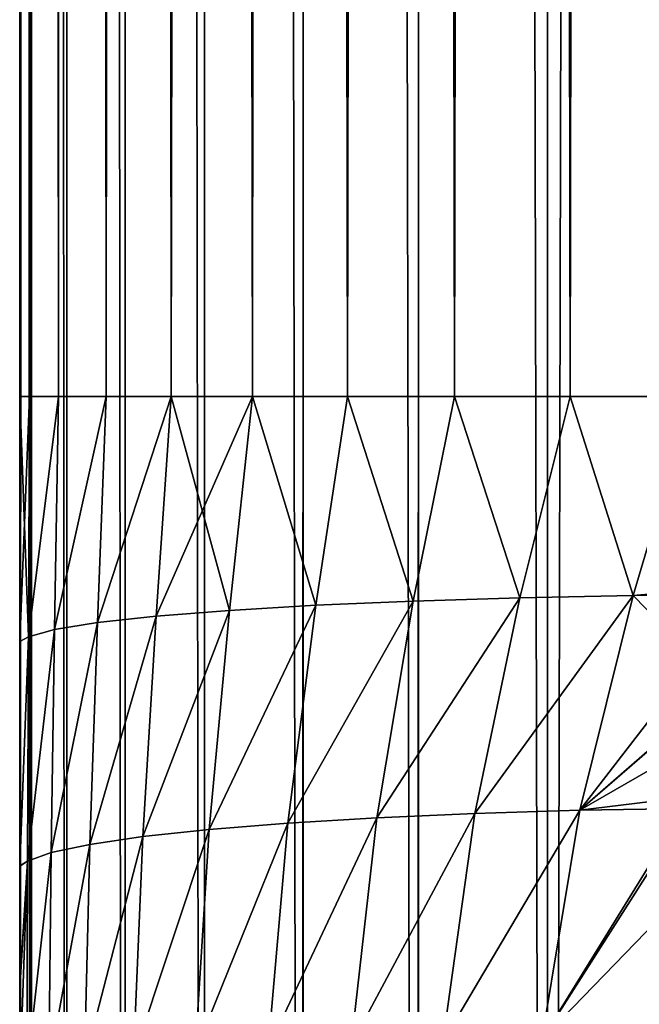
# Model space of a CAD drawing. Header units: metres. Extents: x -2 to 78, y -85 to 85.
# Tile 46 of 256: x 13.05 to 13.203, y -68.725 to -68.483. Entities that reach past the tile are written whole.
import ezdxf

# ---------------------------------------------------------------- set-up
doc = ezdxf.new("R2010")
doc.units = ezdxf.units.M
doc.layers.add('solid_20004802', color=7, linetype='CONTINUOUS')

msp = doc.modelspace()

# ---------------------------------------------------------------- linework, layer by layer
at = {"layer": 'solid_20004802'}
for points in [[(13.05, -68.575523, -1.696103), (13.05, -51.987816, -1.696103), (13.05, -62.117912, -2.760571)], [(13.052389, -68.575523, -1.665284), (13.052389, -51.987816, -1.665284), (13.05, -51.987816, -1.696103)], [(13.05, -68.575523, -1.696103), (13.052389, -68.575523, -1.665284), (13.05, -51.987816, -1.696103)], [(13.05, -68.575523, 1.696103), (13.05, -53.939606, 2.772776), (13.05, -51.987816, 1.696103)], [(13.05, -68.575523, 1.696103), (13.05, -51.987816, 1.696103), (13.052389, -51.987816, 1.665285)], [(13.052389, -68.575523, 1.665284), (13.05, -68.575523, 1.696103), (13.052389, -51.987816, 1.665285)], [(13.059528, -68.575523, -1.635106), (13.059528, -51.987816, -1.635106), (13.052389, -51.987816, -1.665284)], [(13.052389, -68.575523, -1.665284), (13.059528, -68.575523, -1.635106), (13.052389, -51.987816, -1.665284)], [(13.052389, -68.575523, 1.665284), (13.052389, -51.987816, 1.665285), (13.059528, -51.987816, 1.635107)], [(13.059529, -68.575523, 1.635105), (13.052389, -68.575523, 1.665284), (13.059528, -51.987816, 1.635107)], [(13.071279, -68.575523, -1.606333), (13.071279, -51.987816, -1.606333), (13.059528, -51.987816, -1.635106)], [(13.059528, -68.575523, -1.635106), (13.071279, -68.575523, -1.606333), (13.059528, -51.987816, -1.635106)], [(13.059529, -68.575523, 1.635105), (13.059528, -51.987816, 1.635107), (13.071278, -51.987816, 1.606334)], [(13.07128, -68.575523, 1.606331), (13.059529, -68.575523, 1.635105), (13.071278, -51.987816, 1.606334)], [(13.07128, -68.575523, 1.606331), (13.071278, -51.987816, 1.606334), (13.087347, -51.987816, 1.579724)], [(13.087348, -68.575523, -1.579724), (13.087349, -51.987816, -1.579722), (13.071279, -51.987816, -1.606333)], [(13.071279, -68.575523, -1.606333), (13.087348, -68.575523, -1.579724), (13.071279, -51.987816, -1.606333)], [(13.087349, -68.575523, 1.579721), (13.07128, -68.575523, 1.606331), (13.087347, -51.987816, 1.579724)], [(13.087349, -68.575523, 1.579721), (13.087347, -51.987816, 1.579724), (13.107348, -51.987816, 1.555923)], [(13.087348, -68.575523, -1.579724), (13.107349, -68.575523, -1.555922), (13.087349, -51.987816, -1.579722)], [(13.107349, -68.575523, -1.555922), (13.107351, -51.987816, -1.55592), (13.087349, -51.987816, -1.579722)], [(13.107351, -68.575523, 1.555919), (13.087349, -68.575523, 1.579721), (13.107348, -51.987816, 1.555923)], [(13.107351, -68.575523, 1.555919), (13.107348, -51.987816, 1.555923), (13.130797, -51.987816, 1.535508)], [(13.107349, -68.575523, -1.555922), (13.130798, -68.575523, -1.535507), (13.107351, -51.987816, -1.55592)], [(13.130798, -68.575523, -1.535507), (13.1308, -51.987816, -1.535506), (13.107351, -51.987816, -1.55592)], [(13.130801, -68.575523, 1.535506), (13.107351, -68.575523, 1.555919), (13.130797, -51.987816, 1.535508)], [(13.130801, -68.575523, 1.535506), (13.130797, -51.987816, 1.535508), (13.157124, -51.987816, 1.518976)], [(13.130798, -68.575523, -1.535507), (13.157125, -68.575523, -1.518976), (13.1308, -51.987816, -1.535506)], [(13.157125, -68.575523, -1.518976), (13.157125, -51.987816, -1.518975), (13.1308, -51.987816, -1.535506)], [(13.157126, -68.575523, 1.518975), (13.130801, -68.575523, 1.535506), (13.157124, -51.987816, 1.518976)], [(13.157126, -68.575523, 1.518975), (13.157124, -51.987816, 1.518976), (13.185688, -51.987816, 1.506725)], [(13.185689, -68.575523, -1.506725), (13.185689, -51.987816, -1.506725), (13.157125, -51.987816, -1.518975)], [(13.157125, -68.575523, -1.518976), (13.185689, -68.575523, -1.506725), (13.157125, -51.987816, -1.518975)], [(13.18569, -68.575523, 1.506725), (13.157126, -68.575523, 1.518975), (13.185688, -51.987816, 1.506725)], [(13.18569, -68.575523, 1.506725), (13.185688, -51.987816, 1.506725), (13.215737, -51.987816, 1.49906)], [(13.215737, -68.575523, -1.49906), (13.215737, -51.987816, -1.49906), (13.185689, -51.987816, -1.506725)], [(13.185689, -68.575523, -1.506725), (13.215737, -68.575523, -1.49906), (13.185689, -51.987816, -1.506725)], [(13.215737, -68.575523, 1.49906), (13.18569, -68.575523, 1.506725), (13.215737, -51.987816, 1.49906)], [(13.05, -68.575523, 1.696103), (13.05, -54.240288, 2.760571), (13.05, -53.939606, 2.772776)], [(13.05, -69.99556, -2.760571), (13.05, -62.117912, -2.760571), (13.052929, -54.239883, -2.797162)], [(13.052898, -69.995506, -2.796968), (13.05, -69.99556, -2.760571), (13.052929, -54.239883, -2.797162)], [(13.052897, -69.995506, 2.796966), (13.052929, -54.239883, 2.797161), (13.05, -54.240288, 2.760571)], [(13.05, -62.117912, 2.760571), (13.052897, -69.995506, 2.796966), (13.05, -54.240288, 2.760571)], [(13.05, -68.575523, 1.696103), (13.05, -62.117912, 2.760571), (13.05, -54.240288, 2.760571)], [(13.052897, -69.995506, 2.796966), (13.061628, -69.995506, 2.832778), (13.052929, -54.239883, 2.797161)], [(13.06163, -69.995506, -2.832783), (13.052898, -69.995506, -2.796968), (13.052929, -54.239883, -2.797162)], [(13.06163, -69.995506, -2.832783), (13.052929, -54.239883, -2.797162), (13.061694, -54.239883, -2.832976)], [(13.061628, -69.995506, 2.832778), (13.061693, -54.239883, 2.832974), (13.052929, -54.239883, 2.797161)], [(13.061628, -69.995506, 2.832778), (13.075969, -69.995506, 2.866738), (13.061693, -54.239883, 2.832974)], [(13.075973, -69.995506, -2.866744), (13.06163, -69.995506, -2.832783), (13.061694, -54.239883, -2.832976)], [(13.075969, -69.995506, 2.866738), (13.076063, -54.239883, 2.866919), (13.061693, -54.239883, 2.832974)], [(13.075973, -69.995506, -2.866744), (13.061694, -54.239883, -2.832976), (13.076064, -54.239883, -2.866921)], [(13.075969, -69.995506, 2.866738), (13.095526, -69.995506, 2.897936), (13.076063, -54.239883, 2.866919)], [(13.095531, -69.995506, -2.897944), (13.075973, -69.995506, -2.866744), (13.076064, -54.239883, -2.866921)], [(13.095526, -69.995506, 2.897936), (13.095647, -54.239883, 2.898099), (13.076063, -54.239883, 2.866919)], [(13.095531, -69.995506, -2.897944), (13.076064, -54.239883, -2.866921), (13.095649, -54.239883, -2.898102)], [(13.095526, -69.995506, 2.897936), (13.119809, -69.995506, 2.925614), (13.095647, -54.239883, 2.898099)], [(13.119819, -69.995506, -2.925622), (13.095531, -69.995506, -2.897944), (13.095649, -54.239883, -2.898102)], [(13.119809, -69.995506, 2.925614), (13.119954, -54.239883, 2.925754), (13.095647, -54.239883, 2.898099)], [(13.119819, -69.995506, -2.925622), (13.095649, -54.239883, -2.898102), (13.119957, -54.239883, -2.925757)], [(13.119809, -69.995506, 2.925614), (13.148232, -69.995506, 2.949084), (13.119954, -54.239883, 2.925754)], [(13.148244, -69.995506, -2.949093), (13.119819, -69.995506, -2.925622), (13.119957, -54.239883, -2.925757)], [(13.148232, -69.995506, 2.949084), (13.148396, -54.239883, 2.949198), (13.119954, -54.239883, 2.925754)], [(13.148244, -69.995506, -2.949093), (13.119957, -54.239883, -2.925757), (13.148399, -54.239883, -2.949201)], [(13.148232, -69.995506, 2.949084), (13.180034, -69.995506, 2.967711), (13.148396, -54.239883, 2.949198)], [(13.180049, -69.995506, -2.967718), (13.148244, -69.995506, -2.949093), (13.148399, -54.239883, -2.949201)], [(13.180034, -69.995506, 2.967711), (13.18021, -54.239883, 2.967796), (13.148396, -54.239883, 2.949198)], [(13.180049, -69.995506, -2.967718), (13.148399, -54.239883, -2.949201), (13.180215, -54.239883, -2.967798)], [(13.180034, -69.995506, 2.967711), (13.214286, -69.995506, 2.980984), (13.18021, -54.239883, 2.967796)], [(13.180049, -69.995506, -2.967718), (13.214286, -54.239883, -2.980984), (13.214286, -69.995506, -2.980984)], [(13.180049, -69.995506, -2.967718), (13.180215, -54.239883, -2.967798), (13.214286, -54.239883, -2.980984)], [(13.18021, -54.239883, 2.967796), (13.214286, -69.995506, 2.980984), (13.214286, -54.239883, 2.980984)], [(13.05, -68.575523, -1.696103), (13.05, -62.117912, -2.760571), (13.05, -69.99556, -2.760571)], [(13.05, -62.117912, 2.760571), (13.05, -69.99556, 2.760571), (13.052897, -69.995506, 2.796966)], [(13.05, -69.249092, 1.657583), (13.05, -69.99556, 2.760571), (13.05, -62.117912, 2.760571)], [(13.05, -68.635948, 1.693892), (13.05, -62.117912, 2.760571), (13.05, -68.575523, 1.696103)], [(13.05, -68.792595, 1.685086), (13.05, -62.117912, 2.760571), (13.05, -68.743431, 1.686724)], [(13.05, -68.720894, 1.687873), (13.05, -68.743431, 1.686724), (13.05, -62.117912, 2.760571)], [(13.05, -68.905487, 1.685086), (13.05, -62.117912, 2.760571), (13.05, -68.792595, 1.685086)], [(13.05, -68.720894, 1.687873), (13.05, -62.117912, 2.760571), (13.05, -68.691277, 1.689985)], [(13.05, -68.646988, 1.693296), (13.05, -68.691277, 1.689985), (13.05, -62.117912, 2.760571)], [(13.05, -68.646988, 1.693296), (13.05, -62.117912, 2.760571), (13.05, -68.635948, 1.693892)], [(13.05, -69.077553, 1.678176), (13.05, -69.249092, 1.657583), (13.05, -62.117912, 2.760571)], [(13.05, -68.905487, 1.685086), (13.05, -69.077553, 1.678176), (13.05, -62.117912, 2.760571)], [(13.05, -68.635956, -1.693882), (13.05, -68.575523, -1.696103), (13.05, -69.99556, -2.760571)], [(13.052169, -68.634796, -1.664777), (13.052389, -68.575523, -1.665284), (13.05, -68.575523, -1.696103)], [(13.05, -68.635956, -1.693882), (13.052169, -68.634796, -1.664777), (13.05, -68.575523, -1.696103)], [(13.05, -68.635948, 1.693892), (13.05, -68.575523, 1.696103), (13.052389, -68.575523, 1.665284)], [(13.05, -68.635948, 1.693892), (13.052389, -68.575523, 1.665284), (13.052169, -68.634796, 1.664778)], [(13.052169, -68.634796, -1.664777), (13.059528, -68.575523, -1.635106), (13.052389, -68.575523, -1.665284)], [(13.052169, -68.634796, -1.664777), (13.058598, -68.633018, -1.636108), (13.059528, -68.575523, -1.635106)], [(13.052169, -68.634796, 1.664778), (13.052389, -68.575523, 1.665284), (13.059529, -68.575523, 1.635105)], [(13.052169, -68.634796, 1.664778), (13.059529, -68.575523, 1.635105), (13.058598, -68.633018, 1.636108)], [(13.058598, -68.633018, -1.636108), (13.071279, -68.575523, -1.606333), (13.059528, -68.575523, -1.635106)], [(13.058598, -68.633018, -1.636108), (13.069167, -68.631317, -1.608692), (13.071279, -68.575523, -1.606333)], [(13.058598, -68.633018, 1.636108), (13.059529, -68.575523, 1.635105), (13.07128, -68.575523, 1.606331)], [(13.058598, -68.633018, 1.636108), (13.07128, -68.575523, 1.606331), (13.069167, -68.631317, 1.608693)], [(13.069167, -68.631317, -1.608692), (13.087348, -68.575523, -1.579724), (13.071279, -68.575523, -1.606333)], [(13.069167, -68.631317, -1.608692), (13.08365, -68.62973, -1.58316), (13.087348, -68.575523, -1.579724)], [(13.069167, -68.631317, 1.608693), (13.07128, -68.575523, 1.606331), (13.087349, -68.575523, 1.579721)], [(13.069167, -68.631317, 1.608693), (13.087349, -68.575523, 1.579721), (13.08365, -68.62973, 1.58316)], [(13.08365, -68.62973, -1.58316), (13.101705, -68.628296, -1.560031), (13.087348, -68.575523, -1.579724)], [(13.08365, -68.62973, 1.58316), (13.087349, -68.575523, 1.579721), (13.107351, -68.575523, 1.555919)], [(13.08365, -68.62973, 1.58316), (13.107351, -68.575523, 1.555919), (13.101705, -68.628296, 1.560031)], [(13.101705, -68.628296, -1.560031), (13.107349, -68.575523, -1.555922), (13.087348, -68.575523, -1.579724)], [(13.101705, -68.628296, -1.560031), (13.122966, -68.627037, -1.539797), (13.107349, -68.575523, -1.555922)], [(13.101705, -68.628296, 1.560031), (13.107351, -68.575523, 1.555919), (13.122966, -68.627037, 1.539797)], [(13.122966, -68.627037, -1.539797), (13.130798, -68.575523, -1.535507), (13.107349, -68.575523, -1.555922)], [(13.122966, -68.627037, 1.539797), (13.107351, -68.575523, 1.555919), (13.130801, -68.575523, 1.535506)], [(13.122966, -68.627037, -1.539797), (13.146977, -68.625984, -1.522873), (13.130798, -68.575523, -1.535507)], [(13.122966, -68.627037, 1.539797), (13.130801, -68.575523, 1.535506), (13.146977, -68.625984, 1.522873)], [(13.146977, -68.625984, -1.522873), (13.157125, -68.575523, -1.518976), (13.130798, -68.575523, -1.535507)], [(13.146977, -68.625984, 1.522873), (13.130801, -68.575523, 1.535506), (13.157126, -68.575523, 1.518975)], [(13.146977, -68.625984, -1.522873), (13.173255, -68.62516, -1.509646), (13.157125, -68.575523, -1.518976)], [(13.146977, -68.625984, 1.522873), (13.157126, -68.575523, 1.518975), (13.173255, -68.62516, 1.509646)], [(13.173255, -68.62516, -1.509646), (13.185689, -68.575523, -1.506725), (13.157125, -68.575523, -1.518976)], [(13.173255, -68.62516, 1.509646), (13.157126, -68.575523, 1.518975), (13.18569, -68.575523, 1.506725)], [(13.173255, -68.62516, -1.509646), (13.201197, -68.624588, -1.500408), (13.185689, -68.575523, -1.506725)], [(13.173255, -68.62516, 1.509646), (13.18569, -68.575523, 1.506725), (13.201197, -68.624588, 1.500408)], [(13.201197, -68.624588, -1.500408), (13.215737, -68.575523, -1.49906), (13.185689, -68.575523, -1.506725)], [(13.201197, -68.624588, 1.500408), (13.18569, -68.575523, 1.506725), (13.215737, -68.575523, 1.49906)], [(13.201197, -68.624588, -1.500408), (13.230138, -68.624321, -1.495369), (13.215737, -68.575523, -1.49906)], [(13.201197, -68.624588, 1.500408), (13.215737, -68.575523, 1.49906), (13.230857, -68.622101, 1.495434)], [(13.188086, -68.677574, 1.500345), (13.230857, -68.622101, 1.495434), (13.223005, -68.647263, 1.494621)], [(13.201197, -68.624588, 1.500408), (13.230857, -68.622101, 1.495434), (13.188086, -68.677574, 1.500345)], [(13.116076, -68.680794, -1.541845), (13.146977, -68.625984, -1.522873), (13.122966, -68.627037, -1.539797)], [(13.116076, -68.680794, -1.541845), (13.138034, -68.679459, -1.524709), (13.146977, -68.625984, -1.522873)], [(13.146977, -68.625984, 1.522873), (13.138034, -68.679459, 1.524709), (13.116076, -68.680794, 1.541845)], [(13.122966, -68.627037, 1.539797), (13.146977, -68.625984, 1.522873), (13.116076, -68.680794, 1.541845)], [(13.138034, -68.679459, -1.524709), (13.173255, -68.62516, -1.509646), (13.146977, -68.625984, -1.522873)], [(13.138034, -68.679459, -1.524709), (13.162205, -68.678383, -1.510784), (13.173255, -68.62516, -1.509646)], [(13.173255, -68.62516, 1.509646), (13.162205, -68.678383, 1.510784), (13.138034, -68.679459, 1.524709)], [(13.146977, -68.625984, 1.522873), (13.173255, -68.62516, 1.509646), (13.138034, -68.679459, 1.524709)], [(13.162205, -68.678383, -1.510784), (13.201197, -68.624588, -1.500408), (13.173255, -68.62516, -1.509646)], [(13.162205, -68.678383, -1.510784), (13.188086, -68.677574, -1.500345), (13.201197, -68.624588, -1.500408)], [(13.201197, -68.624588, 1.500408), (13.188086, -68.677574, 1.500345), (13.162205, -68.678383, 1.510784)], [(13.173255, -68.62516, 1.509646), (13.201197, -68.624588, 1.500408), (13.162205, -68.678383, 1.510784)], [(13.188086, -68.677574, -1.500345), (13.223057, -68.647087, -1.494627), (13.201197, -68.624588, -1.500408)], [(13.201197, -68.624588, -1.500408), (13.223057, -68.647087, -1.494627), (13.230138, -68.624321, -1.495369)], [(13.080357, -68.68409, -1.584329), (13.101705, -68.628296, -1.560031), (13.08365, -68.62973, -1.58316)], [(13.080357, -68.68409, -1.584329), (13.096725, -68.682343, -1.561841), (13.101705, -68.628296, -1.560031)], [(13.101705, -68.628296, 1.560031), (13.096725, -68.682343, 1.561841), (13.080357, -68.68409, 1.584329)], [(13.08365, -68.62973, 1.58316), (13.101705, -68.628296, 1.560031), (13.080357, -68.68409, 1.584329)], [(13.096725, -68.682343, -1.561841), (13.122966, -68.627037, -1.539797), (13.101705, -68.628296, -1.560031)], [(13.096725, -68.682343, -1.561841), (13.116076, -68.680794, -1.541845), (13.122966, -68.627037, -1.539797)], [(13.122966, -68.627037, 1.539797), (13.116076, -68.680794, 1.541845), (13.096725, -68.682343, 1.561841)], [(13.101705, -68.628296, 1.560031), (13.122966, -68.627037, 1.539797), (13.096725, -68.682343, 1.561841)], [(13.067269, -68.685989, -1.608878), (13.08365, -68.62973, -1.58316), (13.069167, -68.631317, -1.608692)], [(13.067269, -68.685989, -1.608878), (13.080357, -68.68409, -1.584329), (13.08365, -68.62973, -1.58316)], [(13.08365, -68.62973, 1.58316), (13.080357, -68.68409, 1.584329), (13.067269, -68.685989, 1.608878)], [(13.069167, -68.631317, 1.608693), (13.08365, -68.62973, 1.58316), (13.067269, -68.685989, 1.608878)], [(13.05195, -68.690132, -1.662268), (13.058598, -68.633018, -1.636108), (13.052169, -68.634796, -1.664777)], [(13.05195, -68.690132, -1.662268), (13.057738, -68.688019, -1.635038), (13.058598, -68.633018, -1.636108)], [(13.058598, -68.633018, 1.636108), (13.057738, -68.688019, 1.635038), (13.05195, -68.690132, 1.662268)], [(13.052169, -68.634796, 1.664778), (13.058598, -68.633018, 1.636108), (13.05195, -68.690132, 1.662268)], [(13.057738, -68.688019, -1.635038), (13.069167, -68.631317, -1.608692), (13.058598, -68.633018, -1.636108)], [(13.057738, -68.688019, -1.635038), (13.067269, -68.685989, -1.608878), (13.069167, -68.631317, -1.608692)], [(13.069167, -68.631317, 1.608693), (13.067269, -68.685989, 1.608878), (13.057738, -68.688019, 1.635038)], [(13.058598, -68.633018, 1.636108), (13.069167, -68.631317, 1.608693), (13.057738, -68.688019, 1.635038)], [(13.05, -68.691345, -1.68999), (13.052169, -68.634796, -1.664777), (13.05, -68.635956, -1.693882)], [(13.05, -68.691345, -1.68999), (13.05195, -68.690132, -1.662268), (13.052169, -68.634796, -1.664777)], [(13.052169, -68.634796, 1.664778), (13.05195, -68.690132, 1.662268), (13.05, -68.691277, 1.689985)], [(13.05, -68.635948, 1.693892), (13.052169, -68.634796, 1.664778), (13.05, -68.691277, 1.689985)], [(13.05, -68.646988, 1.693296), (13.05, -68.635948, 1.693892), (13.05, -68.691277, 1.689985)], [(13.05, -68.647606, -1.693254), (13.05, -68.635956, -1.693882), (13.05, -69.99556, -2.760571)], [(13.05, -68.647606, -1.693254), (13.05, -68.691345, -1.68999), (13.05, -68.635956, -1.693882)], [(13.05, -68.647606, -1.693254), (13.05, -69.99556, -2.760571), (13.05, -68.691345, -1.68999)], [(13.188086, -68.677574, -1.500345), (13.219561, -68.659363, -1.494195), (13.223057, -68.647087, -1.494627)], [(13.188086, -68.677574, 1.500345), (13.223005, -68.647263, 1.494621), (13.219556, -68.65937, 1.494195)], [(13.188086, -68.677574, -1.500345), (13.21496, -68.67717, -1.493564), (13.219561, -68.659363, -1.494195)], [(13.188086, -68.677574, 1.500345), (13.219556, -68.65937, 1.494195), (13.215684, -68.674194, 1.493669)], [(13.178655, -68.734138, 1.499917), (13.215684, -68.674194, 1.493669), (13.209432, -68.70237, 1.492744)], [(13.188086, -68.677574, 1.500345), (13.215684, -68.674194, 1.493669), (13.178655, -68.734138, 1.499917)], [(13.13168, -68.735428, -1.525466), (13.162205, -68.678383, -1.510784), (13.138034, -68.679459, -1.524709)], [(13.13168, -68.735428, -1.525466), (13.154307, -68.734703, -1.511118), (13.162205, -68.678383, -1.510784)], [(13.162205, -68.678383, 1.510784), (13.154307, -68.734703, 1.511118), (13.13168, -68.735428, 1.525465)], [(13.138034, -68.679459, 1.524709), (13.162205, -68.678383, 1.510784), (13.13168, -68.735428, 1.525465)], [(13.154307, -68.734703, -1.511118), (13.188086, -68.677574, -1.500345), (13.162205, -68.678383, -1.510784)], [(13.154307, -68.734703, -1.511118), (13.178655, -68.734138, -1.499917), (13.188086, -68.677574, -1.500345)], [(13.188086, -68.677574, 1.500345), (13.178655, -68.734138, 1.499917), (13.154307, -68.734703, 1.511118)], [(13.162205, -68.678383, 1.510784), (13.188086, -68.677574, 1.500345), (13.154307, -68.734703, 1.511118)], [(13.178655, -68.734138, -1.499917), (13.204212, -68.733452, -1.491979), (13.21496, -68.67717, -1.493564)], [(13.178655, -68.734138, -1.499917), (13.21496, -68.67717, -1.493564), (13.188086, -68.677574, -1.500345)], [(13.093219, -68.737312, -1.562489), (13.116076, -68.680794, -1.541845), (13.096725, -68.682343, -1.561841)], [(13.093219, -68.737312, -1.562489), (13.111203, -68.736305, -1.542696), (13.116076, -68.680794, -1.541845)], [(13.116076, -68.680794, 1.541845), (13.111203, -68.736305, 1.542696), (13.093219, -68.737312, 1.562488)], [(13.096725, -68.682343, 1.561841), (13.116076, -68.680794, 1.541845), (13.093219, -68.737312, 1.562488)], [(13.111203, -68.736305, -1.542696), (13.138034, -68.679459, -1.524709), (13.116076, -68.680794, -1.541845)], [(13.111203, -68.736305, -1.542696), (13.13168, -68.735428, -1.525466), (13.138034, -68.679459, -1.524709)], [(13.138034, -68.679459, 1.524709), (13.13168, -68.735428, 1.525465), (13.111203, -68.736305, 1.542696)], [(13.116076, -68.680794, 1.541845), (13.138034, -68.679459, 1.524709), (13.111203, -68.736305, 1.542696)], [(13.065941, -68.739639, -1.608358), (13.080357, -68.68409, -1.584329), (13.067269, -68.685989, -1.608878)], [(13.065941, -68.739639, -1.608358), (13.078047, -68.738426, -1.584505), (13.080357, -68.68409, -1.584329)], [(13.080357, -68.68409, 1.584329), (13.078047, -68.738426, 1.584505), (13.065942, -68.739639, 1.608358)], [(13.067269, -68.685989, 1.608878), (13.080357, -68.68409, 1.584329), (13.065942, -68.739639, 1.608358)], [(13.078047, -68.738426, -1.584505), (13.096725, -68.682343, -1.561841), (13.080357, -68.68409, -1.584329)], [(13.078047, -68.738426, -1.584505), (13.093219, -68.737312, -1.562489), (13.096725, -68.682343, -1.561841)], [(13.096725, -68.682343, 1.561841), (13.093219, -68.737312, 1.562488), (13.078047, -68.738426, 1.584505)], [(13.080357, -68.68409, 1.584329), (13.096725, -68.682343, 1.561841), (13.078047, -68.738426, 1.584505)], [(13.057139, -68.740921, -1.633642), (13.067269, -68.685989, -1.608878), (13.057738, -68.688019, -1.635038)], [(13.057139, -68.740921, -1.633642), (13.065941, -68.739639, -1.608358), (13.067269, -68.685989, -1.608878)], [(13.067269, -68.685989, 1.608878), (13.065942, -68.739639, 1.608358), (13.057139, -68.740921, 1.633642)], [(13.057738, -68.688019, 1.635038), (13.067269, -68.685989, 1.608878), (13.057139, -68.740921, 1.633642)], [(13.051798, -68.742249, -1.659877), (13.057738, -68.688019, -1.635038), (13.05195, -68.690132, -1.662268)], [(13.051798, -68.742249, -1.659877), (13.057139, -68.740921, -1.633642), (13.057738, -68.688019, -1.635038)], [(13.057738, -68.688019, 1.635038), (13.057139, -68.740921, 1.633642), (13.051798, -68.742249, 1.659877)], [(13.05195, -68.690132, 1.662268), (13.057738, -68.688019, 1.635038), (13.051798, -68.742249, 1.659877)], [(13.05, -68.721497, -1.687833), (13.05195, -68.690132, -1.662268), (13.05, -68.691345, -1.68999)], [(13.05, -68.7435, -1.68671), (13.051798, -68.742249, -1.659877), (13.05195, -68.690132, -1.662268)], [(13.05, -68.721497, -1.687833), (13.05, -68.7435, -1.68671), (13.05195, -68.690132, -1.662268)], [(13.05195, -68.690132, 1.662268), (13.051798, -68.742249, 1.659877), (13.05, -68.743431, 1.686724)], [(13.05, -68.720894, 1.687873), (13.05195, -68.690132, 1.662268), (13.05, -68.743431, 1.686724)], [(13.05, -68.720894, 1.687873), (13.05, -68.691277, 1.689985), (13.05195, -68.690132, 1.662268)], [(13.05, -68.721497, -1.687833), (13.05, -68.691345, -1.68999), (13.05, -69.99556, -2.760571)], [(13.178655, -68.734138, 1.499917), (13.209432, -68.70237, 1.492744), (13.204519, -68.731293, 1.49202)], [(13.05, -68.721497, -1.687833), (13.05, -69.99556, -2.760571), (13.05, -68.7435, -1.68671)]]:
    msp.add_3dface(points, dxfattribs=at)

doc.saveas('drawing.dxf')
